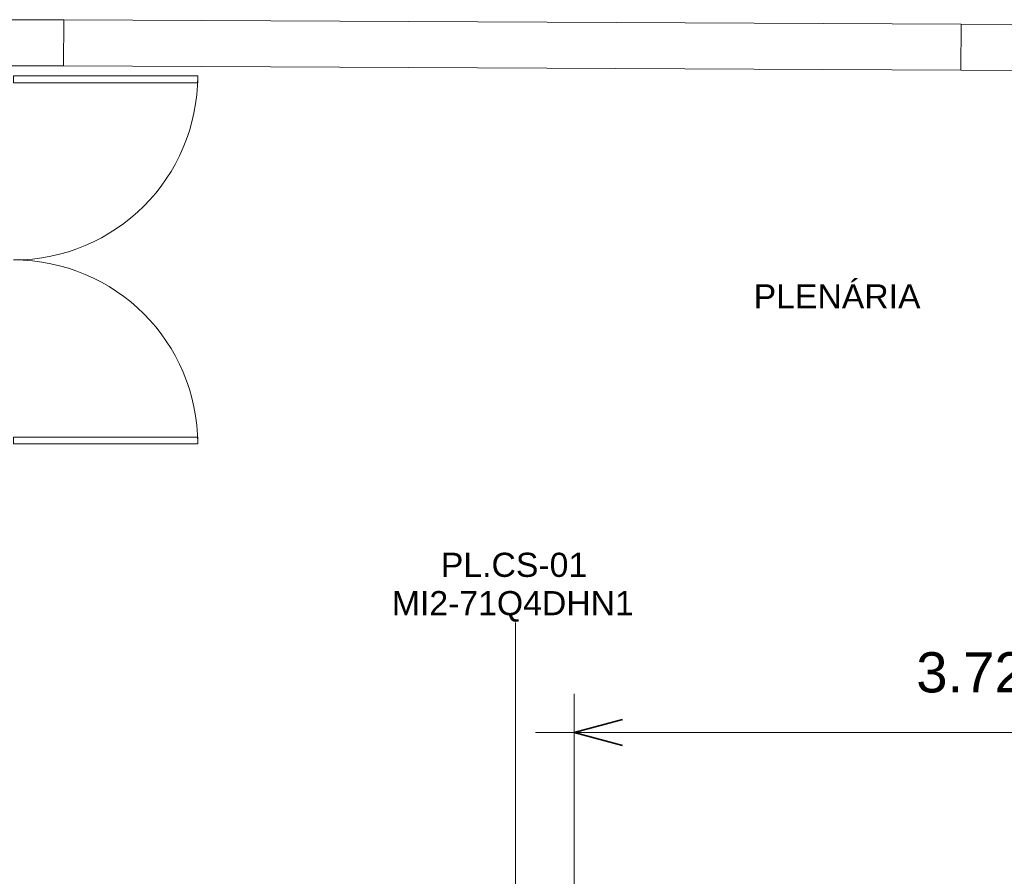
# Model space of a CAD drawing. Header units: millimetres. Extents: x -12740 to 214440, y -11012 to 10812.
# Tile 151 of 168: x 14173 to 18452, y 6589 to 10314. Entities that reach past the tile are written whole.
import ezdxf

# ---------------------------------------------------------------- set-up
doc = ezdxf.new("R2010")
doc.units = ezdxf.units.MM
for name, color, linetype, lineweight in [('A-ANNO-DIMS', 211, 'Continuous', 9), ('A-ANNO-DIMS-70', 211, 'Continuous', 9), ('DIVISORIAS', 7, 'Continuous', 18), ('ESQ', 7, 'Continuous', 18), ('G-ANNO-TEXT', 231, 'Continuous', 18), ('M-EQPM-IDEN', 50, 'Continuous', 9), ('PAREDES', 7, 'Continuous', 18), ('PEM1-Layout Superior_dwg', 8, 'Continuous', 18), ('PILAR', 7, 'Continuous', 18)]:
    doc.layers.add(name, color=color, linetype=linetype, lineweight=lineweight)
doc.styles.add('Arial_1', font='arial.ttf', dxfattribs={"height": 175})
doc.styles.add('Arial_2', font='arial.ttf', dxfattribs={"height": 105})
doc.dimstyles.new('Diagonal_-_2_5_mm_Arial_1', dxfattribs={"dimscale": 304.8, "dimtxt": 178.545395, "dimasz": 0.688976, "dimexe": 0.551181, "dimexo": 0.344488, "dimgap": 0.401903, "dimtad": 1, "dimlfac": 0.001, "dimrnd": 0.01, "dimzin": 0, "dimdsep": 46, "dimtxsty": 'Arial_1', "dimblk1": 'OPEN30', "dimblk2": 'OPEN30', "dimsah": 1, "dimcen": 0.09, "dimdle": 0.551181, "dimazin": 0, "dimtfac": 1, "dimtdec": 4, "dimtix": 1, "dimtmove": 0, "dimatfit": 3, "dimfxl": 1, "dimtvp": 1, "dimtfill": 1, "dimtolj": 1, "dimtzin": 0, "dimarcsym": 2})

# ---------------------------------------------------------------- blocks, each defined once
blk = doc.blocks.new('PEM1-Layout Superior_dwg-964791-PAVIMENTO SUPERIOR TUBULAÇÃO FRIGORIGENA')
at = {"layer": 'DIVISORIAS', "flags": 128}
for points in [[(43981.6, 66526.6), (43981.6, 66496.6), (44781.6, 66496.6), (44781.6, 66526.6)], [(43981.6, 64926.6), (43981.6, 64956.6), (44781.6, 64956.6), (44781.6, 64926.6)]]:
    blk.add_lwpolyline(points, close=True, dxfattribs=at)
at = {"layer": 'ESQ'}
for centre, start, end in [((43981.6, 66526.6), 270, 0), ((43981.6, 64926.6), 0, 90)]:
    blk.add_arc(centre, 800, start, end, dxfattribs=at)
at = {"layer": 'PAREDES'}
for p, q in [((44199.4, 66770), (48099.3, 66752.4)), ((44198.5, 66570), (48098.4, 66552.4))]:
    blk.add_line(p, q, dxfattribs=at)
at = {"layer": 'PILAR', "flags": 128}
for points in [[(43899.4, 66771.3), (44199.4, 66770), (44198.5, 66570), (43898.5, 66571.3)], [(48099.3, 66752.4), (48399.3, 66751.1), (48398.4, 66551.1), (48098.4, 66552.4)]]:
    blk.add_lwpolyline(points, close=True, dxfattribs=at)
blk = doc.blocks.new('DIMBLOCK7-PAVIMENTO SUPERIOR TUBULAÇÃO FRIGORIGENA')
at = {"layer": 'A-ANNO-DIMS-70'}
for p, q in [((16582.4, 7213.7), (16582.4, 7381.7)), ((20300.2, 7213.7), (20300.2, 7381.7)), ((16414.4, 7213.7), (20468.2, 7213.7)), ((16582.4, 7213.7), (16582.4, 6240.7)), ((20300.2, 7213.7), (20300.2, 6240.7))]:
    blk.add_line(p, q, dxfattribs=at)
at = {"layer": 'A-ANNO-DIMS-70', "lineweight": 35}
for p, q in [((16582.4, 7213.7), (16792.4, 7270)), ((20300.2, 7213.7), (20090.2, 7270)), ((16582.4, 7213.7), (16792.4, 7157.4)), ((20300.2, 7213.7), (20090.2, 7157.4))]:
    blk.add_line(p, q, dxfattribs=at)
at = {"layer": 'A-ANNO-DIMS-70', "color": 0, "insert": (18069.1, 7563.4), "char_height": 175, "width": 893.276, "attachment_point": 1, "line_spacing_factor": 0.941778, "style": 'Arial_1', "bg_fill": 3, "box_fill_scale": 1.25, "bg_fill_color": 256, "bg_fill_true_color": 13158600, "bg_fill_transparency": 0}
blk.add_mtext('3.72 m', dxfattribs=at)
blk = doc.blocks.new('_Open30')
at = {"color": 0, "linetype": 'ByBlock', "lineweight": -2}
for p, q in [((-1, 0.268), (0, 0)), ((0, 0), (-1, -0.268)), ((0, 0), (-1, 0))]:
    blk.add_line(p, q, dxfattribs=at)

msp = doc.modelspace()

# ---------------------------------------------------------------- linework, layer by layer
at = {"layer": 'M-EQPM-IDEN'}
msp.add_line((16327.372, 6195.734), (16327.45, 7691.899), dxfattribs=at)

# ---------------------------------------------------------------- block references
at = {"layer": 'PEM1-Layout Superior_dwg', "color": 7}
msp.add_blockref('PEM1-Layout Superior_dwg-964791-PAVIMENTO SUPERIOR TUBULAÇÃO FRIGORIGENA', (-29835.039, -56457.756), dxfattribs=at)

# ---------------------------------------------------------------- texts
at = {"layer": 'G-ANNO-TEXT', "color": 1, "lineweight": 9, "insert": (17362.424, 9162.823), "char_height": 105, "width": 881.05456, "attachment_point": 1, "style": 'Arial_2'}
msp.add_mtext('PLENÁRIA', dxfattribs=at)
at = {"layer": 'M-EQPM-IDEN', "char_height": 105, "attachment_point": 1, "style": 'Arial_2'}
for s, insert, width in [('PL.CS-01', (16003.19, 7995.823), 780.04194), ('MI2-71Q4DHN1', (15790.2, 7829.136), 1296.32869)]:
    msp.add_mtext(s, dxfattribs=dict(at, insert=insert, width=width))

# ---------------------------------------------------------------- next in the draw order: dimensions: what is measured, and where the dimension line sits
at = {"layer": 'A-ANNO-DIMS'}
dim = msp.add_linear_dim(base=(20300.17, 7213.684), p1=(16582.372, 6135.734), p2=(20300.17, 6135.734), dimstyle='Diagonal_-_2_5_mm_Arial_1', override={"dimpost": '<> m', "dimfxl": 3717.798457}, dxfattribs=at)
dim.commit()
dim.dimension.update_dxf_attribs({"geometry": 'DIMBLOCK7-PAVIMENTO SUPERIOR TUBULAÇÃO FRIGORIGENA', "text_midpoint": (18441.271, 7425.594)})

doc.saveas('drawing.dxf')
